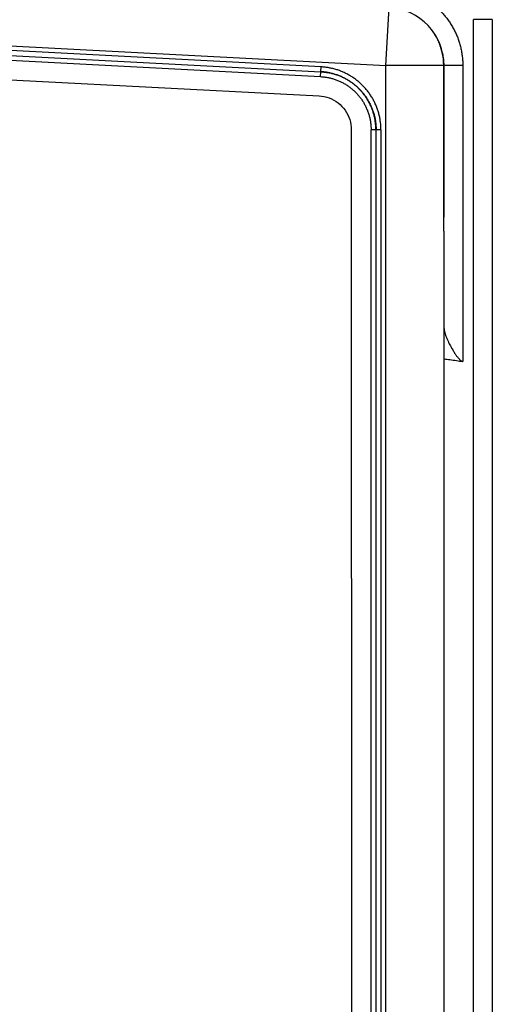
# Model space of a CAD drawing. Header units: inches. Extents: x 0 to 34, y 0 to 22.
# Tile 40 of 93: x 8.9 to 9.4, y 12.4 to 13.4. Entities that reach past the tile are written whole.
import ezdxf

# ---------------------------------------------------------------- set-up
doc = ezdxf.new("R2010")
doc.units = ezdxf.units.IN
doc.header["$LTSCALE"] = 1.87
doc.header["$MEASUREMENT"] = 0
doc.layers.get('0').update_dxf_attribs({"linetype": 'CONTINUOUS'})

msp = doc.modelspace()

# ---------------------------------------------------------------- linework, layer by layer
at = {"color": 7, "linetype": 'CONTINUOUS'}
for p, q in [((9.2863, 13.3605), (9.2895, 13.4204)), ((8.3984, 13.407), (9.2863, 13.3605)), ((9.2195, 13.3591), (8.3984, 13.4021)), ((9.3768, 8.6101), (9.3768, 13.4079)), ((9.3963, 13.4079), (9.3768, 13.4079)), ((9.3963, 13.4079), (9.3963, 8.6101)), ((8.3979, 13.3921), (9.2188, 13.3491)), ((8.3981, 13.3971), (9.2192, 13.3541)), ((9.337, 13.3925), (9.337, 13.3926)), ((8.3642, 13.3737), (9.2172, 13.3292)), ((9.2192, 13.3541), (9.2195, 13.3591)), ((9.2863, 8.6583), (9.2863, 13.3605)), ((9.3658, 13.3605), (9.2863, 13.3605)), ((9.3461, 13.2053), (9.3461, 13.3605)), ((9.3461, 13.3605), (9.3461, 13.2039)), ((9.3463, 13.1896), (9.3463, 13.3605)), ((9.3658, 13.3605), (9.3658, 13.055)), ((9.2188, 13.3491), (9.2191, 13.3541)), ((9.2505, 13.2943), (9.2516, 8.726)), ((9.271, 8.7259), (9.271, 13.2942)), ((9.2761, 13.2942), (9.271, 13.2942)), ((9.276, 13.2942), (9.276, 8.7259)), ((9.2761, 8.7259), (9.2761, 13.2942)), ((9.2811, 13.2942), (9.2761, 13.2942)), ((9.2811, 13.2942), (9.2811, 8.7259)), ((9.3461, 13.2722), (9.3463, 13.2722)), ((9.3461, 13.2053), (9.3461, 13.2053)), ((9.3463, 13.1896), (9.3463, 8.6583)), ((9.3463, 13.1896), (9.3463, 13.1896))]:
    msp.add_line(p, q, dxfattribs=at)
for points in [[(9.3445, 13.3741), (9.344, 13.3761), (9.3433, 13.3786), (9.3425, 13.381), (9.3416, 13.3835), (9.3406, 13.3859), (9.3394, 13.3883), (9.3382, 13.3907), (9.337, 13.3925)], [(9.3461, 13.3605), (9.346, 13.3639), (9.3457, 13.3674), (9.3452, 13.3708), (9.3445, 13.3741)], [(9.3463, 13.1935), (9.3462, 13.1999), (9.3461, 13.2019), (9.3461, 13.2039)], [(9.3463, 13.1896), (9.3463, 13.1914), (9.3463, 13.1935)]]:
    msp.add_lwpolyline(points, dxfattribs=at)
msp.add_arc((9.2863, 13.3605), 0.06, 0, 86.9976, dxfattribs=at)
for points, knots in [([(9.29, 13.4404), (9.2915, 13.4403), (9.2946, 13.44), (9.2993, 13.4394), (9.3038, 13.4385), (9.3084, 13.4373), (9.3128, 13.4358), (9.3172, 13.4341), (9.3214, 13.4322), (9.3255, 13.43), (9.3295, 13.4275), (9.3334, 13.4248), (9.3371, 13.422), (9.3406, 13.4189), (9.3439, 13.4156), (9.347, 13.4121), (9.3499, 13.4084), (9.3526, 13.4046), (9.3551, 13.4006), (9.3573, 13.3965), (9.3593, 13.3923), (9.361, 13.3879), (9.3625, 13.3835), (9.3637, 13.3789), (9.3646, 13.3744), (9.3653, 13.3697), (9.3657, 13.3651), (9.3658, 13.362), (9.3658, 13.3605)], [0, 0, 0, 0, 0.038439, 0.076876, 0.115334, 0.153807, 0.19229, 0.23078, 0.269285, 0.30781, 0.346351, 0.384874, 0.423346, 0.461786, 0.500246, 0.53876, 0.577298, 0.615818, 0.654302, 0.692771, 0.731245, 0.769738, 0.808259, 0.846797, 0.885302, 0.923715, 0.961979, 1, 1, 1, 1]), ([(9.3445, 13.3741), (9.3443, 13.3749), (9.3439, 13.3765), (9.3432, 13.3789), (9.3424, 13.3812), (9.3416, 13.3836), (9.3406, 13.3859), (9.3395, 13.3882), (9.3383, 13.3904), (9.3375, 13.3918), (9.337, 13.3925)], [0, 0, 0, 0, 0.1215, 0.24542, 0.371141, 0.498002, 0.625314, 0.752416, 0.878744, 1, 1, 1, 1]), ([(9.3445, 13.3741), (9.3448, 13.373), (9.3452, 13.3708), (9.3457, 13.3674), (9.346, 13.3639), (9.3461, 13.3616), (9.3461, 13.3605)], [0, 0, 0, 0, 0.249999, 0.499999, 0.749999, 1, 1, 1, 1]), ([(9.3445, 13.3741), (9.3445, 13.3741), (9.3445, 13.3741), (9.3445, 13.3741), (9.3445, 13.3741), (9.3445, 13.3741)], [0, 0, 0, 0, 0.261375, 0.571484, 1, 1, 1, 1]), ([(9.3447, 13.3741), (9.3448, 13.3741), (9.3446, 13.3741), (9.3446, 13.3741), (9.3446, 13.3741), (9.3446, 13.3741)], [0, 0, 0, 0, 0.173123, 0.807308, 1, 1, 1, 1]), ([(9.2811, 13.2942), (9.2812, 13.2955), (9.2811, 13.2982), (9.2807, 13.3022), (9.2801, 13.3063), (9.2792, 13.3103), (9.278, 13.3143), (9.2766, 13.3182), (9.2749, 13.322), (9.273, 13.3257), (9.2709, 13.3292), (9.2686, 13.3326), (9.266, 13.3359), (9.2633, 13.339), (9.2604, 13.3418), (9.2572, 13.3446), (9.254, 13.3471), (9.2505, 13.3494), (9.2469, 13.3514), (9.2432, 13.3533), (9.2394, 13.3549), (9.2355, 13.3563), (9.2315, 13.3574), (9.2275, 13.3582), (9.2235, 13.3588), (9.2208, 13.359), (9.2195, 13.3591)], [0, 0, 0, 0, 0.040548, 0.081648, 0.123134, 0.164906, 0.206857, 0.248887, 0.290909, 0.332849, 0.374704, 0.416507, 0.458283, 0.500049, 0.54182, 0.583605, 0.625415, 0.667269, 0.709198, 0.751197, 0.793177, 0.835042, 0.876718, 0.918142, 0.959245, 1, 1, 1, 1]), ([(9.2188, 13.3491), (9.22, 13.349), (9.2224, 13.3488), (9.2259, 13.3483), (9.2295, 13.3475), (9.233, 13.3465), (9.2364, 13.3453), (9.2397, 13.3438), (9.243, 13.3421), (9.2461, 13.3402), (9.2491, 13.3381), (9.2519, 13.3358), (9.2546, 13.3334), (9.2571, 13.3307), (9.2594, 13.3279), (9.2616, 13.325), (9.2635, 13.3219), (9.2652, 13.3187), (9.2668, 13.3153), (9.2681, 13.3119), (9.2691, 13.3084), (9.27, 13.3049), (9.2705, 13.3013), (9.2709, 13.2977), (9.271, 13.2954), (9.271, 13.2942)], [0, 0, 0, 0, 0.042781, 0.085854, 0.129203, 0.172762, 0.216467, 0.260242, 0.303992, 0.347649, 0.39124, 0.434807, 0.478378, 0.52197, 0.565581, 0.609183, 0.652775, 0.696407, 0.740121, 0.783874, 0.827595, 0.871187, 0.914536, 0.95753, 1, 1, 1, 1]), ([(9.2192, 13.3541), (9.2205, 13.354), (9.223, 13.3538), (9.2268, 13.3532), (9.2305, 13.3525), (9.2342, 13.3514), (9.2377, 13.3502), (9.2412, 13.3487), (9.2446, 13.347), (9.2479, 13.3451), (9.2511, 13.343), (9.2541, 13.3407), (9.257, 13.3382), (9.2597, 13.3355), (9.2622, 13.3327), (9.2645, 13.3297), (9.2667, 13.3265), (9.2686, 13.3233), (9.2704, 13.3199), (9.2719, 13.3164), (9.2732, 13.3128), (9.2743, 13.3092), (9.2751, 13.3055), (9.2757, 13.3017), (9.2761, 13.298), (9.2761, 13.2954), (9.2761, 13.2942)], [0, 0, 0, 0, 0.041634, 0.083247, 0.124851, 0.166461, 0.208102, 0.249781, 0.291474, 0.333157, 0.374831, 0.416506, 0.458184, 0.499856, 0.541515, 0.58318, 0.624868, 0.666578, 0.708293, 0.750001, 0.791693, 0.833368, 0.875028, 0.916683, 0.958345, 1, 1, 1, 1]), ([(9.276, 13.2942), (9.276, 13.2954), (9.2759, 13.298), (9.2755, 13.3017), (9.2749, 13.3055), (9.2741, 13.3092), (9.273, 13.3128), (9.2717, 13.3164), (9.2702, 13.3199), (9.2685, 13.3233), (9.2665, 13.3265), (9.2644, 13.3297), (9.262, 13.3327), (9.2595, 13.3355), (9.2568, 13.3382), (9.2539, 13.3407), (9.2509, 13.343), (9.2478, 13.3451), (9.2445, 13.347), (9.2411, 13.3487), (9.2376, 13.3502), (9.234, 13.3514), (9.2303, 13.3525), (9.2266, 13.3533), (9.2229, 13.3538), (9.2205, 13.354), (9.2192, 13.3541)], [0, 0, 0, 0, 0.04172, 0.083458, 0.125195, 0.166932, 0.208672, 0.250413, 0.292157, 0.333904, 0.375653, 0.417404, 0.459156, 0.500909, 0.54266, 0.584412, 0.626162, 0.667913, 0.709663, 0.751413, 0.793163, 0.834914, 0.876665, 0.918416, 0.960168, 1, 1, 1, 1]), ([(9.2172, 13.3292), (9.2207, 13.3291), (9.2279, 13.3276), (9.2372, 13.3224), (9.2446, 13.3146), (9.2494, 13.305), (9.2505, 13.2978), (9.2505, 13.2943)], [0, 0, 0, 0, 0.200133, 0.400082, 0.59996, 0.799809, 1, 1, 1, 1]), ([(9.3463, 13.1896), (9.3463, 13.1902), (9.3463, 13.1912), (9.3463, 13.1929), (9.3462, 13.1946), (9.3462, 13.1964), (9.3462, 13.1982), (9.3461, 13.2), (9.3461, 13.2018), (9.3461, 13.2036), (9.3461, 13.2047), (9.3461, 13.2053)], [0, 0, 0, 0, 0.100344, 0.206794, 0.316895, 0.429723, 0.544296, 0.659593, 0.774603, 0.888377, 1, 1, 1, 1]), ([(9.3463, 13.0906), (9.3463, 13.0901), (9.3464, 13.089), (9.3466, 13.0873), (9.347, 13.0854), (9.3476, 13.0833), (9.3484, 13.081), (9.3494, 13.0785), (9.3505, 13.076), (9.3518, 13.0734), (9.353, 13.0711), (9.3542, 13.0689), (9.3553, 13.067), (9.3563, 13.0653), (9.3573, 13.0638), (9.3582, 13.0624), (9.359, 13.0612), (9.3598, 13.0601), (9.3605, 13.0592), (9.3612, 13.0583), (9.3619, 13.0576), (9.3625, 13.0569), (9.3631, 13.0563), (9.3637, 13.0559), (9.3643, 13.0555), (9.3648, 13.0552), (9.3653, 13.0551), (9.3656, 13.055), (9.3658, 13.055)], [0, 0, 0, 0, 0.037931, 0.079556, 0.125592, 0.176805, 0.234169, 0.29828, 0.367113, 0.43621, 0.500845, 0.558748, 0.610926, 0.658277, 0.701199, 0.740107, 0.775395, 0.807441, 0.836514, 0.862915, 0.886927, 0.908684, 0.928372, 0.946216, 0.962225, 0.976525, 0.98913, 1, 1, 1, 1]), ([(9.3463, 13.0577), (9.3484, 13.0574), (9.3527, 13.0569), (9.3592, 13.056), (9.3636, 13.0553), (9.3658, 13.055)], [0, 0, 0, 0, 0.319075, 0.662193, 1, 1, 1, 1])]:
    msp.add_open_spline(points, degree=3, knots=knots, dxfattribs=at)

doc.saveas('drawing.dxf')
